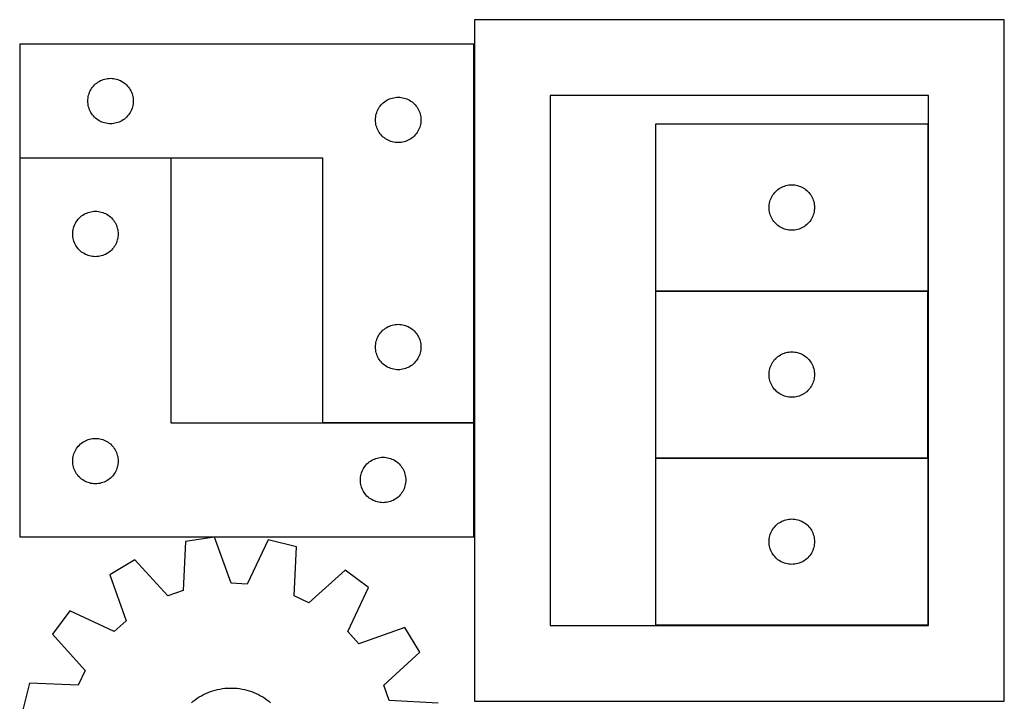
# Model space of a CAD drawing. Header units: millimetres. Extents: x 7 to 1238, y 7 to 2491.
# Tile 4 of 33: x 7 to 397, y 817 to 1087. Entities that reach past the tile are written whole.
import ezdxf

# ---------------------------------------------------------------- set-up
doc = ezdxf.new("R2010")
doc.units = ezdxf.units.MM
doc.layers.add('COMMON', color=5, linetype='CONTINUOUS', true_color=0x0000ff)
doc.layers.add('CUT', color=7, linetype='CONTINUOUS', true_color=0x000000)

msp = doc.modelspace()

# ---------------------------------------------------------------- linework, layer by layer
at = {"layer": 'COMMON'}
for p, q in [((396.700012, 1087.20003), (186.700012, 1087.20003)), ((186.600006, 1077.46426), (186.600006, 927.46426)), ((66.500006, 1032.36426), (6.500006, 1032.36426)), ((186.500006, 927.36426), (126.500006, 927.36426)), ((186.600006, 927.264254), (186.600006, 882.264254))]:
    msp.add_line(p, q, dxfattribs=at)
at = {"layer": 'CUT'}
for p, q in [((396.700012, 1087.100024), (186.700012, 1087.100024)), ((186.700012, 1087.100024), (186.700012, 817.100024)), ((396.700012, 817.100024), (396.700012, 1087.100024)), ((186.500006, 1077.46426), (6.500006, 1077.46426)), ((6.500006, 1077.46426), (6.500006, 1032.46426)), ((186.500006, 927.46426), (186.500006, 1077.46426)), ((36.136045, 1061.328221), (36.565894, 1061.730818)), ((36.565894, 1061.730818), (37.021153, 1062.10444)), ((37.021153, 1062.10444), (37.499874, 1062.447487)), ((37.499874, 1062.447487), (38.000006, 1062.758489)), ((38.000006, 1062.758489), (38.519408, 1063.036115)), ((38.519408, 1063.036115), (39.055855, 1063.279176)), ((39.055855, 1063.279176), (39.607051, 1063.486631)), ((39.607051, 1063.486631), (40.170635, 1063.657592)), ((40.170635, 1063.657592), (40.744193, 1063.791328)), ((40.744193, 1063.791328), (41.32527, 1063.887264)), ((41.32527, 1063.887264), (41.911378, 1063.94499)), ((41.911378, 1063.94499), (42.500006, 1063.96426)), ((42.500006, 1063.96426), (43.088634, 1063.94499)), ((43.088634, 1063.94499), (43.674742, 1063.887264)), ((43.674742, 1063.887264), (44.255819, 1063.791328)), ((44.255819, 1063.791328), (44.829377, 1063.657592)), ((44.829377, 1063.657592), (45.392961, 1063.486631)), ((45.392961, 1063.486631), (45.944157, 1063.279176)), ((45.944157, 1063.279176), (46.480604, 1063.036115)), ((46.480604, 1063.036115), (47.000006, 1062.758489)), ((47.000006, 1062.758489), (47.500138, 1062.447487)), ((47.500138, 1062.447487), (47.978859, 1062.10444)), ((47.978859, 1062.10444), (48.434118, 1061.730818)), ((48.434118, 1061.730818), (48.863967, 1061.328221)), ((33.806674, 1057.293631), (33.977635, 1057.857215)), ((33.977635, 1057.857215), (34.18509, 1058.408411)), ((34.18509, 1058.408411), (34.428151, 1058.944858)), ((34.428151, 1058.944858), (34.705777, 1059.46426)), ((34.705777, 1059.46426), (35.016779, 1059.964392)), ((35.016779, 1059.964392), (35.359826, 1060.443113)), ((35.359826, 1060.443113), (35.733448, 1060.898372)), ((35.733448, 1060.898372), (36.136045, 1061.328221)), ((48.863967, 1061.328221), (49.266564, 1060.898372)), ((49.266564, 1060.898372), (49.640186, 1060.443113)), ((49.640186, 1060.443113), (49.983233, 1059.964392)), ((49.983233, 1059.964392), (50.294235, 1059.46426)), ((50.294235, 1059.46426), (50.571861, 1058.944858)), ((50.571861, 1058.944858), (50.814922, 1058.408411)), ((50.814922, 1058.408411), (51.022377, 1057.857215)), ((51.022377, 1057.857215), (51.193338, 1057.293631)), ((33.500006, 1054.96426), (33.519276, 1055.552888)), ((33.519276, 1054.375632), (33.500006, 1054.96426)), ((33.519276, 1055.552888), (33.577002, 1056.138996)), ((33.577002, 1053.789524), (33.519276, 1054.375632)), ((33.577002, 1056.138996), (33.672938, 1056.720073)), ((33.672938, 1053.208447), (33.577002, 1053.789524)), ((33.672938, 1056.720073), (33.806674, 1057.293631)), ((51.193338, 1057.293631), (51.327074, 1056.720073)), ((51.327074, 1056.720073), (51.42301, 1056.138996)), ((51.42301, 1053.789524), (51.327074, 1053.208447)), ((51.42301, 1056.138996), (51.480736, 1055.552888)), ((51.480736, 1054.375632), (51.42301, 1053.789524)), ((51.480736, 1055.552888), (51.500006, 1054.96426)), ((51.500006, 1054.96426), (51.480736, 1054.375632)), ((149.733448, 1053.398372), (150.136045, 1053.828221)), ((150.136045, 1053.828221), (150.565894, 1054.230818)), ((150.565894, 1054.230818), (151.021153, 1054.60444)), ((151.021153, 1054.60444), (151.499874, 1054.947487)), ((151.499874, 1054.947487), (152.000006, 1055.258489)), ((152.000006, 1055.258489), (152.519408, 1055.536115)), ((152.519408, 1055.536115), (153.055855, 1055.779176)), ((153.055855, 1055.779176), (153.607051, 1055.986631)), ((153.607051, 1055.986631), (154.170635, 1056.157592)), ((154.170635, 1056.157592), (154.744193, 1056.291328)), ((154.744193, 1056.291328), (155.32527, 1056.387264)), ((155.32527, 1056.387264), (155.911378, 1056.44499)), ((155.911378, 1056.44499), (156.500006, 1056.46426)), ((156.500006, 1056.46426), (157.088634, 1056.44499)), ((157.088634, 1056.44499), (157.674742, 1056.387264)), ((157.674742, 1056.387264), (158.255819, 1056.291328)), ((158.255819, 1056.291328), (158.829377, 1056.157592)), ((158.829377, 1056.157592), (159.392961, 1055.986631)), ((159.392961, 1055.986631), (159.944157, 1055.779176)), ((159.944157, 1055.779176), (160.480604, 1055.536115)), ((160.480604, 1055.536115), (161.000006, 1055.258489)), ((161.000006, 1055.258489), (161.500138, 1054.947487)), ((161.500138, 1054.947487), (161.978859, 1054.60444)), ((161.978859, 1054.60444), (162.434118, 1054.230818)), ((162.434118, 1054.230818), (162.863967, 1053.828221)), ((162.863967, 1053.828221), (163.266564, 1053.398372)), ((366.700012, 1057.100024), (216.700012, 1057.100024)), ((216.700012, 1057.100024), (216.700012, 847.100024)), ((366.700012, 847.100024), (366.700012, 1057.100024)), ((33.806674, 1052.634889), (33.672938, 1053.208447)), ((33.977635, 1052.071305), (33.806674, 1052.634889)), ((34.18509, 1051.520109), (33.977635, 1052.071305)), ((34.428151, 1050.983662), (34.18509, 1051.520109)), ((34.705777, 1050.46426), (34.428151, 1050.983662)), ((35.016779, 1049.964128), (34.705777, 1050.46426)), ((35.359826, 1049.485407), (35.016779, 1049.964128)), ((49.983233, 1049.964128), (49.640186, 1049.485407)), ((50.294235, 1050.46426), (49.983233, 1049.964128)), ((50.571861, 1050.983662), (50.294235, 1050.46426)), ((50.814922, 1051.520109), (50.571861, 1050.983662)), ((51.022377, 1052.071305), (50.814922, 1051.520109)), ((51.193338, 1052.634889), (51.022377, 1052.071305)), ((51.327074, 1053.208447), (51.193338, 1052.634889)), ((147.672938, 1049.220073), (147.806674, 1049.793631)), ((147.806674, 1049.793631), (147.977635, 1050.357215)), ((147.977635, 1050.357215), (148.18509, 1050.908411)), ((148.18509, 1050.908411), (148.428151, 1051.444858)), ((148.428151, 1051.444858), (148.705777, 1051.96426)), ((148.705777, 1051.96426), (149.016779, 1052.464392)), ((149.016779, 1052.464392), (149.359826, 1052.943113)), ((149.359826, 1052.943113), (149.733448, 1053.398372)), ((163.266564, 1053.398372), (163.640186, 1052.943113)), ((163.640186, 1052.943113), (163.983233, 1052.464392)), ((163.983233, 1052.464392), (164.294235, 1051.96426)), ((164.294235, 1051.96426), (164.571861, 1051.444858)), ((164.571861, 1051.444858), (164.814922, 1050.908411)), ((164.814922, 1050.908411), (165.022377, 1050.357215)), ((165.022377, 1050.357215), (165.193338, 1049.793631)), ((165.193338, 1049.793631), (165.327074, 1049.220073)), ((35.733448, 1049.030148), (35.359826, 1049.485407)), ((36.136045, 1048.600299), (35.733448, 1049.030148)), ((36.565894, 1048.197702), (36.136045, 1048.600299)), ((37.021153, 1047.82408), (36.565894, 1048.197702)), ((37.499874, 1047.481033), (37.021153, 1047.82408)), ((38.000006, 1047.170031), (37.499874, 1047.481033)), ((38.519408, 1046.892405), (38.000006, 1047.170031)), ((39.055855, 1046.649344), (38.519408, 1046.892405)), ((39.607051, 1046.441889), (39.055855, 1046.649344)), ((40.170635, 1046.270928), (39.607051, 1046.441889)), ((40.744193, 1046.137192), (40.170635, 1046.270928)), ((41.32527, 1046.041256), (40.744193, 1046.137192)), ((41.911378, 1045.98353), (41.32527, 1046.041256)), ((42.500006, 1045.96426), (41.911378, 1045.98353)), ((43.088634, 1045.98353), (42.500006, 1045.96426)), ((43.674742, 1046.041256), (43.088634, 1045.98353)), ((44.255819, 1046.137192), (43.674742, 1046.041256)), ((44.829377, 1046.270928), (44.255819, 1046.137192)), ((45.392961, 1046.441889), (44.829377, 1046.270928)), ((45.944157, 1046.649344), (45.392961, 1046.441889)), ((46.480604, 1046.892405), (45.944157, 1046.649344)), ((47.000006, 1047.170031), (46.480604, 1046.892405)), ((47.500138, 1047.481033), (47.000006, 1047.170031)), ((47.978859, 1047.82408), (47.500138, 1047.481033)), ((48.434118, 1048.197702), (47.978859, 1047.82408)), ((48.863967, 1048.600299), (48.434118, 1048.197702)), ((49.266564, 1049.030148), (48.863967, 1048.600299)), ((49.640186, 1049.485407), (49.266564, 1049.030148)), ((147.500006, 1047.46426), (147.519276, 1048.052888)), ((147.519276, 1046.875632), (147.500006, 1047.46426)), ((147.519276, 1048.052888), (147.577002, 1048.638996)), ((147.577002, 1046.289524), (147.519276, 1046.875632)), ((147.577002, 1048.638996), (147.672938, 1049.220073)), ((147.672938, 1045.708447), (147.577002, 1046.289524)), ((165.327074, 1049.220073), (165.42301, 1048.638996)), ((165.42301, 1046.289524), (165.327074, 1045.708447)), ((165.42301, 1048.638996), (165.480736, 1048.052888)), ((165.480736, 1046.875632), (165.42301, 1046.289524)), ((165.480736, 1048.052888), (165.500006, 1047.46426)), ((165.500006, 1047.46426), (165.480736, 1046.875632)), ((366.478058, 1045.75754), (258.478058, 1045.75754)), ((258.478058, 1045.75754), (258.478058, 979.75754)), ((366.478058, 979.75754), (366.478058, 1045.75754)), ((147.806674, 1045.134889), (147.672938, 1045.708447)), ((147.977635, 1044.571305), (147.806674, 1045.134889)), ((148.18509, 1044.020109), (147.977635, 1044.571305)), ((148.428151, 1043.483662), (148.18509, 1044.020109)), ((148.705777, 1042.96426), (148.428151, 1043.483662)), ((149.016779, 1042.464128), (148.705777, 1042.96426)), ((149.359826, 1041.985407), (149.016779, 1042.464128)), ((149.733448, 1041.530148), (149.359826, 1041.985407)), ((163.640186, 1041.985407), (163.266564, 1041.530148)), ((163.983233, 1042.464128), (163.640186, 1041.985407)), ((164.294235, 1042.96426), (163.983233, 1042.464128)), ((164.571861, 1043.483662), (164.294235, 1042.96426)), ((164.814922, 1044.020109), (164.571861, 1043.483662)), ((165.022377, 1044.571305), (164.814922, 1044.020109)), ((165.193338, 1045.134889), (165.022377, 1044.571305)), ((165.327074, 1045.708447), (165.193338, 1045.134889)), ((150.136045, 1041.100299), (149.733448, 1041.530148)), ((150.565894, 1040.697702), (150.136045, 1041.100299)), ((151.021153, 1040.32408), (150.565894, 1040.697702)), ((151.499874, 1039.981033), (151.021153, 1040.32408)), ((152.000006, 1039.670031), (151.499874, 1039.981033)), ((152.519408, 1039.392405), (152.000006, 1039.670031)), ((153.055855, 1039.149344), (152.519408, 1039.392405)), ((153.607051, 1038.941889), (153.055855, 1039.149344)), ((154.170635, 1038.770928), (153.607051, 1038.941889)), ((154.744193, 1038.637192), (154.170635, 1038.770928)), ((155.32527, 1038.541256), (154.744193, 1038.637192)), ((155.911378, 1038.48353), (155.32527, 1038.541256)), ((156.500006, 1038.46426), (155.911378, 1038.48353)), ((157.088634, 1038.48353), (156.500006, 1038.46426)), ((157.674742, 1038.541256), (157.088634, 1038.48353)), ((158.255819, 1038.637192), (157.674742, 1038.541256)), ((158.829377, 1038.770928), (158.255819, 1038.637192)), ((159.392961, 1038.941889), (158.829377, 1038.770928)), ((159.944157, 1039.149344), (159.392961, 1038.941889)), ((160.480604, 1039.392405), (159.944157, 1039.149344)), ((161.000006, 1039.670031), (160.480604, 1039.392405)), ((161.500138, 1039.981033), (161.000006, 1039.670031)), ((161.978859, 1040.32408), (161.500138, 1039.981033)), ((162.434118, 1040.697702), (161.978859, 1040.32408)), ((162.863967, 1041.100299), (162.434118, 1040.697702)), ((163.266564, 1041.530148), (162.863967, 1041.100299)), ((6.500006, 1032.46426), (126.500006, 1032.46426)), ((66.500006, 1032.264254), (6.500006, 1032.264254)), ((6.500006, 1032.264254), (6.500006, 882.264254)), ((66.500006, 927.264254), (66.500006, 1032.264254)), ((126.500006, 1032.46426), (126.500006, 927.46426)), ((305.337878, 1018.236393), (305.7115, 1018.691652)), ((305.7115, 1018.691652), (306.114097, 1019.121501)), ((306.114097, 1019.121501), (306.543946, 1019.524098)), ((306.543946, 1019.524098), (306.999205, 1019.89772)), ((306.999205, 1019.89772), (307.477926, 1020.240766)), ((307.477926, 1020.240766), (307.978058, 1020.551768)), ((307.978058, 1020.551768), (308.49746, 1020.829395)), ((308.49746, 1020.829395), (309.033907, 1021.072456)), ((309.033907, 1021.072456), (309.585103, 1021.279911)), ((309.585103, 1021.279911), (310.148687, 1021.450872)), ((310.148687, 1021.450872), (310.722245, 1021.584607)), ((310.722245, 1021.584607), (311.303322, 1021.680544)), ((311.303322, 1021.680544), (311.88943, 1021.73827)), ((311.88943, 1021.73827), (312.478058, 1021.75754)), ((312.478058, 1021.75754), (313.066686, 1021.73827)), ((313.066686, 1021.73827), (313.652794, 1021.680544)), ((313.652794, 1021.680544), (314.233871, 1021.584607)), ((314.233871, 1021.584607), (314.807429, 1021.450872)), ((314.807429, 1021.450872), (315.371013, 1021.279911)), ((315.371013, 1021.279911), (315.922209, 1021.072456)), ((315.922209, 1021.072456), (316.458656, 1020.829395)), ((316.458656, 1020.829395), (316.978058, 1020.551768)), ((316.978058, 1020.551768), (317.47819, 1020.240766)), ((317.47819, 1020.240766), (317.956911, 1019.89772)), ((317.956911, 1019.89772), (318.41217, 1019.524098)), ((318.41217, 1019.524098), (318.842019, 1019.121501)), ((318.842019, 1019.121501), (319.244616, 1018.691652)), ((319.244616, 1018.691652), (319.618238, 1018.236393)), ((303.650991, 1014.513353), (303.784726, 1015.086911)), ((303.784726, 1015.086911), (303.955687, 1015.650495)), ((303.955687, 1015.650495), (304.163142, 1016.201691)), ((304.163142, 1016.201691), (304.406203, 1016.738138)), ((304.406203, 1016.738138), (304.683829, 1017.25754)), ((304.683829, 1017.25754), (304.994832, 1017.757672)), ((304.994832, 1017.757672), (305.337878, 1018.236393)), ((319.618238, 1018.236393), (319.961285, 1017.757672)), ((319.961285, 1017.757672), (320.272287, 1017.25754)), ((320.272287, 1017.25754), (320.549913, 1016.738138)), ((320.549913, 1016.738138), (320.792974, 1016.201691)), ((320.792974, 1016.201691), (321.000429, 1015.650495)), ((321.000429, 1015.650495), (321.17139, 1015.086911)), ((321.17139, 1015.086911), (321.305126, 1014.513353)), ((33.055855, 1010.57917), (33.607051, 1010.786625)), ((33.607051, 1010.786625), (34.170635, 1010.957586)), ((34.170635, 1010.957586), (34.744193, 1011.091322)), ((34.744193, 1011.091322), (35.32527, 1011.187258)), ((35.32527, 1011.187258), (35.911378, 1011.244984)), ((35.911378, 1011.244984), (36.500006, 1011.264254)), ((36.500006, 1011.264254), (37.088634, 1011.244984)), ((37.088634, 1011.244984), (37.674742, 1011.187258)), ((37.674742, 1011.187258), (38.255819, 1011.091322)), ((38.255819, 1011.091322), (38.829377, 1010.957586)), ((38.829377, 1010.957586), (39.392961, 1010.786625)), ((39.392961, 1010.786625), (39.944157, 1010.57917)), ((303.478058, 1012.75754), (303.497328, 1013.346168)), ((303.497328, 1012.168912), (303.478058, 1012.75754)), ((303.497328, 1013.346168), (303.555054, 1013.932276)), ((303.555054, 1011.582804), (303.497328, 1012.168912)), ((303.555054, 1013.932276), (303.650991, 1014.513353)), ((303.650991, 1011.001727), (303.555054, 1011.582804)), ((303.784726, 1010.428168), (303.650991, 1011.001727)), ((321.305126, 1011.001727), (321.17139, 1010.428168)), ((321.305126, 1014.513353), (321.401062, 1013.932276)), ((321.401062, 1011.582804), (321.305126, 1011.001727)), ((321.401062, 1013.932276), (321.458788, 1013.346168)), ((321.458788, 1012.168912), (321.401062, 1011.582804)), ((321.458788, 1013.346168), (321.478058, 1012.75754)), ((321.478058, 1012.75754), (321.458788, 1012.168912)), ((28.428151, 1006.244852), (28.705777, 1006.764254)), ((28.705777, 1006.764254), (29.016779, 1007.264386)), ((29.016779, 1007.264386), (29.359826, 1007.743107)), ((29.359826, 1007.743107), (29.733448, 1008.198366)), ((29.733448, 1008.198366), (30.136045, 1008.628215)), ((30.136045, 1008.628215), (30.565894, 1009.030812)), ((30.565894, 1009.030812), (31.021153, 1009.404434)), ((31.021153, 1009.404434), (31.499874, 1009.747481)), ((31.499874, 1009.747481), (32.000006, 1010.058483)), ((32.000006, 1010.058483), (32.519408, 1010.336109)), ((32.519408, 1010.336109), (33.055855, 1010.57917)), ((39.944157, 1010.57917), (40.480604, 1010.336109)), ((40.480604, 1010.336109), (41.000006, 1010.058483)), ((41.000006, 1010.058483), (41.500138, 1009.747481)), ((41.500138, 1009.747481), (41.978859, 1009.404434)), ((41.978859, 1009.404434), (42.434118, 1009.030812)), ((42.434118, 1009.030812), (42.863967, 1008.628215)), ((42.863967, 1008.628215), (43.266564, 1008.198366)), ((43.266564, 1008.198366), (43.640186, 1007.743107)), ((43.640186, 1007.743107), (43.983233, 1007.264386)), ((43.983233, 1007.264386), (44.294235, 1006.764254)), ((44.294235, 1006.764254), (44.571861, 1006.244852)), ((303.955687, 1009.864585), (303.784726, 1010.428168)), ((304.163142, 1009.313389), (303.955687, 1009.864585)), ((304.406203, 1008.776942), (304.163142, 1009.313389)), ((304.683829, 1008.25754), (304.406203, 1008.776942)), ((304.994832, 1007.757408), (304.683829, 1008.25754)), ((305.337878, 1007.278687), (304.994832, 1007.757408)), ((305.7115, 1006.823427), (305.337878, 1007.278687)), ((306.114097, 1006.393579), (305.7115, 1006.823427)), ((319.244616, 1006.823427), (318.842019, 1006.393579)), ((319.618238, 1007.278687), (319.244616, 1006.823427)), ((319.961285, 1007.757408), (319.618238, 1007.278687)), ((320.272287, 1008.25754), (319.961285, 1007.757408)), ((320.549913, 1008.776942), (320.272287, 1008.25754)), ((320.792974, 1009.313389), (320.549913, 1008.776942)), ((321.000429, 1009.864585), (320.792974, 1009.313389)), ((321.17139, 1010.428168), (321.000429, 1009.864585)), ((27.500006, 1002.264254), (27.519276, 1002.852882)), ((27.519276, 1002.852882), (27.577002, 1003.43899)), ((27.577002, 1003.43899), (27.672938, 1004.020067)), ((27.672938, 1004.020067), (27.806674, 1004.593625)), ((27.806674, 1004.593625), (27.977635, 1005.157209)), ((27.977635, 1005.157209), (28.18509, 1005.708405)), ((28.18509, 1005.708405), (28.428151, 1006.244852)), ((44.571861, 1006.244852), (44.814922, 1005.708405)), ((44.814922, 1005.708405), (45.022377, 1005.157209)), ((45.022377, 1005.157209), (45.193338, 1004.593625)), ((45.193338, 1004.593625), (45.327074, 1004.020067)), ((45.327074, 1004.020067), (45.42301, 1003.43899)), ((45.42301, 1003.43899), (45.480736, 1002.852882)), ((45.480736, 1002.852882), (45.500006, 1002.264254)), ((306.543946, 1005.990982), (306.114097, 1006.393579)), ((306.999205, 1005.61736), (306.543946, 1005.990982)), ((307.477926, 1005.274313), (306.999205, 1005.61736)), ((307.978058, 1004.963311), (307.477926, 1005.274313)), ((308.49746, 1004.685685), (307.978058, 1004.963311)), ((309.033907, 1004.442624), (308.49746, 1004.685685)), ((309.585103, 1004.235169), (309.033907, 1004.442624)), ((310.148687, 1004.064207), (309.585103, 1004.235169)), ((310.722245, 1003.930472), (310.148687, 1004.064207)), ((311.303322, 1003.834536), (310.722245, 1003.930472)), ((311.88943, 1003.77681), (311.303322, 1003.834536)), ((312.478058, 1003.75754), (311.88943, 1003.77681)), ((313.066686, 1003.77681), (312.478058, 1003.75754)), ((313.652794, 1003.834536), (313.066686, 1003.77681)), ((314.233871, 1003.930472), (313.652794, 1003.834536)), ((314.807429, 1004.064207), (314.233871, 1003.930472)), ((315.371013, 1004.235169), (314.807429, 1004.064207)), ((315.922209, 1004.442624), (315.371013, 1004.235169)), ((316.458656, 1004.685685), (315.922209, 1004.442624)), ((316.978058, 1004.963311), (316.458656, 1004.685685)), ((317.47819, 1005.274313), (316.978058, 1004.963311)), ((317.956911, 1005.61736), (317.47819, 1005.274313)), ((318.41217, 1005.990982), (317.956911, 1005.61736)), ((318.842019, 1006.393579), (318.41217, 1005.990982)), ((27.519276, 1001.675626), (27.500006, 1002.264254)), ((27.577002, 1001.089518), (27.519276, 1001.675626)), ((27.672938, 1000.508441), (27.577002, 1001.089518)), ((27.806674, 999.934883), (27.672938, 1000.508441)), ((27.977635, 999.371299), (27.806674, 999.934883)), ((28.18509, 998.820103), (27.977635, 999.371299)), ((45.022377, 999.371299), (44.814922, 998.820103)), ((45.193338, 999.934883), (45.022377, 999.371299)), ((45.327074, 1000.508441), (45.193338, 999.934883)), ((45.42301, 1001.089518), (45.327074, 1000.508441)), ((45.480736, 1001.675626), (45.42301, 1001.089518)), ((45.500006, 1002.264254), (45.480736, 1001.675626)), ((28.428151, 998.283656), (28.18509, 998.820103)), ((28.705777, 997.764254), (28.428151, 998.283656)), ((29.016779, 997.264122), (28.705777, 997.764254)), ((29.359826, 996.785401), (29.016779, 997.264122)), ((29.733448, 996.330142), (29.359826, 996.785401)), ((30.136045, 995.900293), (29.733448, 996.330142)), ((30.565894, 995.497696), (30.136045, 995.900293)), ((31.021153, 995.124074), (30.565894, 995.497696)), ((31.499874, 994.781027), (31.021153, 995.124074)), ((41.978859, 995.124074), (41.500138, 994.781027)), ((42.434118, 995.497696), (41.978859, 995.124074)), ((42.863967, 995.900293), (42.434118, 995.497696)), ((43.266564, 996.330142), (42.863967, 995.900293)), ((43.640186, 996.785401), (43.266564, 996.330142)), ((43.983233, 997.264122), (43.640186, 996.785401)), ((44.294235, 997.764254), (43.983233, 997.264122)), ((44.571861, 998.283656), (44.294235, 997.764254)), ((44.814922, 998.820103), (44.571861, 998.283656)), ((32.000006, 994.470025), (31.499874, 994.781027)), ((32.519408, 994.192399), (32.000006, 994.470025)), ((33.055855, 993.949338), (32.519408, 994.192399)), ((33.607051, 993.741883), (33.055855, 993.949338)), ((34.170635, 993.570922), (33.607051, 993.741883)), ((34.744193, 993.437186), (34.170635, 993.570922)), ((35.32527, 993.34125), (34.744193, 993.437186)), ((35.911378, 993.283524), (35.32527, 993.34125)), ((36.500006, 993.264254), (35.911378, 993.283524)), ((37.088634, 993.283524), (36.500006, 993.264254)), ((37.674742, 993.34125), (37.088634, 993.283524)), ((38.255819, 993.437186), (37.674742, 993.34125)), ((38.829377, 993.570922), (38.255819, 993.437186)), ((39.392961, 993.741883), (38.829377, 993.570922)), ((39.944157, 993.949338), (39.392961, 993.741883)), ((40.480604, 994.192399), (39.944157, 993.949338)), ((41.000006, 994.470025), (40.480604, 994.192399)), ((41.500138, 994.781027), (41.000006, 994.470025)), ((366.45825, 979.533681), (258.45825, 979.533681)), ((258.45825, 979.533681), (258.45825, 913.533681)), ((258.478058, 979.75754), (366.478058, 979.75754)), ((366.45825, 913.533681), (366.45825, 979.533681)), ((149.733448, 963.398372), (150.136045, 963.828221)), ((150.136045, 963.828221), (150.565894, 964.230818)), ((150.565894, 964.230818), (151.021153, 964.60444)), ((151.021153, 964.60444), (151.499874, 964.947487)), ((151.499874, 964.947487), (152.000006, 965.258489)), ((152.000006, 965.258489), (152.519408, 965.536115)), ((152.519408, 965.536115), (153.055855, 965.779176)), ((153.055855, 965.779176), (153.607051, 965.986631)), ((153.607051, 965.986631), (154.170635, 966.157592)), ((154.170635, 966.157592), (154.744193, 966.291328)), ((154.744193, 966.291328), (155.32527, 966.387264)), ((155.32527, 966.387264), (155.911378, 966.44499)), ((155.911378, 966.44499), (156.500006, 966.46426)), ((156.500006, 966.46426), (157.088634, 966.44499)), ((157.088634, 966.44499), (157.674742, 966.387264)), ((157.674742, 966.387264), (158.255819, 966.291328)), ((158.255819, 966.291328), (158.829377, 966.157592)), ((158.829377, 966.157592), (159.392961, 965.986631)), ((159.392961, 965.986631), (159.944157, 965.779176)), ((159.944157, 965.779176), (160.480604, 965.536115)), ((160.480604, 965.536115), (161.000006, 965.258489)), ((161.000006, 965.258489), (161.500138, 964.947487)), ((161.500138, 964.947487), (161.978859, 964.60444)), ((161.978859, 964.60444), (162.434118, 964.230818)), ((162.434118, 964.230818), (162.863967, 963.828221)), ((162.863967, 963.828221), (163.266564, 963.398372)), ((147.806674, 959.793631), (147.977635, 960.357215)), ((147.977635, 960.357215), (148.18509, 960.908411)), ((148.18509, 960.908411), (148.428151, 961.444858)), ((148.428151, 961.444858), (148.705777, 961.96426)), ((148.705777, 961.96426), (149.016779, 962.464392)), ((149.016779, 962.464392), (149.359826, 962.943113)), ((149.359826, 962.943113), (149.733448, 963.398372)), ((163.266564, 963.398372), (163.640186, 962.943113)), ((163.640186, 962.943113), (163.983233, 962.464392)), ((163.983233, 962.464392), (164.294235, 961.96426)), ((164.294235, 961.96426), (164.571861, 961.444858)), ((164.571861, 961.444858), (164.814922, 960.908411)), ((164.814922, 960.908411), (165.022377, 960.357215)), ((165.022377, 960.357215), (165.193338, 959.793631)), ((147.500006, 957.46426), (147.519276, 958.052888)), ((147.519276, 956.875632), (147.500006, 957.46426)), ((147.519276, 958.052888), (147.577002, 958.638996)), ((147.577002, 956.289524), (147.519276, 956.875632)), ((147.577002, 958.638996), (147.672938, 959.220073)), ((147.672938, 955.708447), (147.577002, 956.289524)), ((147.672938, 959.220073), (147.806674, 959.793631)), ((165.193338, 959.793631), (165.327074, 959.220073)), ((165.327074, 959.220073), (165.42301, 958.638996)), ((165.42301, 956.289524), (165.327074, 955.708447)), ((165.42301, 958.638996), (165.480736, 958.052888)), ((165.480736, 956.875632), (165.42301, 956.289524)), ((165.480736, 958.052888), (165.500006, 957.46426)), ((165.500006, 957.46426), (165.480736, 956.875632)), ((147.806674, 955.134889), (147.672938, 955.708447)), ((147.977635, 954.571305), (147.806674, 955.134889)), ((148.18509, 954.020109), (147.977635, 954.571305)), ((148.428151, 953.483662), (148.18509, 954.020109)), ((148.705777, 952.96426), (148.428151, 953.483662)), ((149.016779, 952.464128), (148.705777, 952.96426)), ((149.359826, 951.985407), (149.016779, 952.464128)), ((163.983233, 952.464128), (163.640186, 951.985407)), ((164.294235, 952.96426), (163.983233, 952.464128)), ((164.571861, 953.483662), (164.294235, 952.96426)), ((164.814922, 954.020109), (164.571861, 953.483662)), ((165.022377, 954.571305), (164.814922, 954.020109)), ((165.193338, 955.134889), (165.022377, 954.571305)), ((165.327074, 955.708447), (165.193338, 955.134889)), ((305.31807, 952.012534), (305.691692, 952.467793)), ((305.691692, 952.467793), (306.094289, 952.897642)), ((306.094289, 952.897642), (306.524138, 953.300239)), ((306.524138, 953.300239), (306.979397, 953.673861)), ((306.979397, 953.673861), (307.458118, 954.016908)), ((307.458118, 954.016908), (307.95825, 954.32791)), ((307.95825, 954.32791), (308.477652, 954.605536)), ((308.477652, 954.605536), (309.014099, 954.848597)), ((309.014099, 954.848597), (309.565295, 955.056052)), ((309.565295, 955.056052), (310.128879, 955.227014)), ((310.128879, 955.227014), (310.702437, 955.360749)), ((310.702437, 955.360749), (311.283515, 955.456685)), ((311.283515, 955.456685), (311.869622, 955.514411)), ((311.869622, 955.514411), (312.45825, 955.533681)), ((312.45825, 955.533681), (313.046878, 955.514411)), ((313.046878, 955.514411), (313.632986, 955.456685)), ((313.632986, 955.456685), (314.214063, 955.360749)), ((314.214063, 955.360749), (314.787622, 955.227014)), ((314.787622, 955.227014), (315.351205, 955.056052)), ((315.351205, 955.056052), (315.902401, 954.848597)), ((315.902401, 954.848597), (316.438849, 954.605536)), ((316.438849, 954.605536), (316.95825, 954.32791)), ((316.95825, 954.32791), (317.458382, 954.016908)), ((317.458382, 954.016908), (317.937103, 953.673861)), ((317.937103, 953.673861), (318.392363, 953.300239)), ((318.392363, 953.300239), (318.822211, 952.897642)), ((318.822211, 952.897642), (319.224809, 952.467793)), ((319.224809, 952.467793), (319.59843, 952.012534)), ((149.733448, 951.530148), (149.359826, 951.985407)), ((150.136045, 951.100299), (149.733448, 951.530148)), ((150.565894, 950.697702), (150.136045, 951.100299)), ((151.021153, 950.32408), (150.565894, 950.697702)), ((151.499874, 949.981033), (151.021153, 950.32408)), ((152.000006, 949.670031), (151.499874, 949.981033)), ((152.519408, 949.392405), (152.000006, 949.670031)), ((153.055855, 949.149344), (152.519408, 949.392405)), ((153.607051, 948.941889), (153.055855, 949.149344)), ((154.170635, 948.770928), (153.607051, 948.941889)), ((154.744193, 948.637192), (154.170635, 948.770928)), ((155.32527, 948.541256), (154.744193, 948.637192)), ((155.911378, 948.48353), (155.32527, 948.541256)), ((156.500006, 948.46426), (155.911378, 948.48353)), ((157.088634, 948.48353), (156.500006, 948.46426)), ((157.674742, 948.541256), (157.088634, 948.48353)), ((158.255819, 948.637192), (157.674742, 948.541256)), ((158.829377, 948.770928), (158.255819, 948.637192)), ((159.392961, 948.941889), (158.829377, 948.770928)), ((159.944157, 949.149344), (159.392961, 948.941889)), ((160.480604, 949.392405), (159.944157, 949.149344)), ((161.000006, 949.670031), (160.480604, 949.392405)), ((161.500138, 949.981033), (161.000006, 949.670031)), ((161.978859, 950.32408), (161.500138, 949.981033)), ((162.434118, 950.697702), (161.978859, 950.32408)), ((162.863967, 951.100299), (162.434118, 950.697702)), ((163.266564, 951.530148), (162.863967, 951.100299)), ((163.640186, 951.985407), (163.266564, 951.530148)), ((303.535247, 947.708417), (303.631183, 948.289494)), ((303.631183, 948.289494), (303.764918, 948.863053)), ((303.764918, 948.863053), (303.935879, 949.426636)), ((303.935879, 949.426636), (304.143335, 949.977832)), ((304.143335, 949.977832), (304.386396, 950.514279)), ((304.386396, 950.514279), (304.664022, 951.033681)), ((304.664022, 951.033681), (304.975024, 951.533813)), ((304.975024, 951.533813), (305.31807, 952.012534)), ((319.59843, 952.012534), (319.941477, 951.533813)), ((319.941477, 951.533813), (320.252479, 951.033681)), ((320.252479, 951.033681), (320.530105, 950.514279)), ((320.530105, 950.514279), (320.773166, 949.977832)), ((320.773166, 949.977832), (320.980621, 949.426636)), ((320.980621, 949.426636), (321.151583, 948.863053)), ((321.151583, 948.863053), (321.285318, 948.289494)), ((321.285318, 948.289494), (321.381254, 947.708417)), ((303.45825, 946.533681), (303.47752, 947.122309)), ((303.47752, 945.945053), (303.45825, 946.533681)), ((303.47752, 947.122309), (303.535247, 947.708417)), ((303.535247, 945.358945), (303.47752, 945.945053)), ((303.631183, 944.777868), (303.535247, 945.358945)), ((303.764918, 944.20431), (303.631183, 944.777868)), ((321.285318, 944.777868), (321.151583, 944.20431)), ((321.381254, 945.358945), (321.285318, 944.777868)), ((321.381254, 947.708417), (321.438981, 947.122309)), ((321.438981, 945.945053), (321.381254, 945.358945)), ((321.438981, 947.122309), (321.45825, 946.533681)), ((321.45825, 946.533681), (321.438981, 945.945053)), ((303.935879, 943.640726), (303.764918, 944.20431)), ((304.143335, 943.08953), (303.935879, 943.640726)), ((304.386396, 942.553083), (304.143335, 943.08953)), ((304.664022, 942.033681), (304.386396, 942.553083)), ((304.975024, 941.533549), (304.664022, 942.033681)), ((305.31807, 941.054828), (304.975024, 941.533549)), ((305.691692, 940.599569), (305.31807, 941.054828)), ((306.094289, 940.16972), (305.691692, 940.599569)), ((319.224809, 940.599569), (318.822211, 940.16972)), ((319.59843, 941.054828), (319.224809, 940.599569)), ((319.941477, 941.533549), (319.59843, 941.054828)), ((320.252479, 942.033681), (319.941477, 941.533549)), ((320.530105, 942.553083), (320.252479, 942.033681)), ((320.773166, 943.08953), (320.530105, 942.553083)), ((320.980621, 943.640726), (320.773166, 943.08953)), ((321.151583, 944.20431), (320.980621, 943.640726)), ((306.524138, 939.767123), (306.094289, 940.16972)), ((306.979397, 939.393501), (306.524138, 939.767123)), ((307.458118, 939.050455), (306.979397, 939.393501)), ((307.95825, 938.739453), (307.458118, 939.050455)), ((308.477652, 938.461826), (307.95825, 938.739453)), ((309.014099, 938.218765), (308.477652, 938.461826)), ((309.565295, 938.01131), (309.014099, 938.218765)), ((310.128879, 937.840349), (309.565295, 938.01131)), ((310.702437, 937.706614), (310.128879, 937.840349)), ((311.283515, 937.610677), (310.702437, 937.706614)), ((311.869622, 937.552951), (311.283515, 937.610677)), ((312.45825, 937.533681), (311.869622, 937.552951)), ((313.046878, 937.552951), (312.45825, 937.533681)), ((313.632986, 937.610677), (313.046878, 937.552951)), ((314.214063, 937.706614), (313.632986, 937.610677)), ((314.787622, 937.840349), (314.214063, 937.706614)), ((315.351205, 938.01131), (314.787622, 937.840349)), ((315.902401, 938.218765), (315.351205, 938.01131)), ((316.438849, 938.461826), (315.902401, 938.218765)), ((316.95825, 938.739453), (316.438849, 938.461826)), ((317.458382, 939.050455), (316.95825, 938.739453)), ((317.937103, 939.393501), (317.458382, 939.050455)), ((318.392363, 939.767123), (317.937103, 939.393501)), ((318.822211, 940.16972), (318.392363, 939.767123)), ((186.500006, 927.264254), (66.500006, 927.264254)), ((126.500006, 927.46426), (186.500006, 927.46426)), ((186.500006, 882.264254), (186.500006, 927.264254)), ((33.607051, 920.786625), (34.170635, 920.957586)), ((34.170635, 920.957586), (34.744193, 921.091322)), ((34.744193, 921.091322), (35.32527, 921.187258)), ((35.32527, 921.187258), (35.911378, 921.244984)), ((35.911378, 921.244984), (36.500006, 921.264254)), ((36.500006, 921.264254), (37.088634, 921.244984)), ((37.088634, 921.244984), (37.674742, 921.187258)), ((37.674742, 921.187258), (38.255819, 921.091322)), ((38.255819, 921.091322), (38.829377, 920.957586)), ((38.829377, 920.957586), (39.392961, 920.786625)), ((28.705777, 916.764254), (29.016779, 917.264386)), ((29.016779, 917.264386), (29.359826, 917.743107)), ((29.359826, 917.743107), (29.733448, 918.198366)), ((29.733448, 918.198366), (30.136045, 918.628215)), ((30.136045, 918.628215), (30.565894, 919.030812)), ((30.565894, 919.030812), (31.021153, 919.404434)), ((31.021153, 919.404434), (31.499874, 919.747481)), ((31.499874, 919.747481), (32.000006, 920.058483)), ((32.000006, 920.058483), (32.519408, 920.336109)), ((32.519408, 920.336109), (33.055855, 920.57917)), ((33.055855, 920.57917), (33.607051, 920.786625)), ((39.392961, 920.786625), (39.944157, 920.57917)), ((39.944157, 920.57917), (40.480604, 920.336109)), ((40.480604, 920.336109), (41.000006, 920.058483)), ((41.000006, 920.058483), (41.500138, 919.747481)), ((41.500138, 919.747481), (41.978859, 919.404434)), ((41.978859, 919.404434), (42.434118, 919.030812)), ((42.434118, 919.030812), (42.863967, 918.628215)), ((42.863967, 918.628215), (43.266564, 918.198366)), ((43.266564, 918.198366), (43.640186, 917.743107)), ((43.640186, 917.743107), (43.983233, 917.264386)), ((43.983233, 917.264386), (44.294235, 916.764254)), ((27.519276, 912.852882), (27.577002, 913.43899)), ((27.577002, 913.43899), (27.672938, 914.020067)), ((27.672938, 914.020067), (27.806674, 914.593625)), ((27.806674, 914.593625), (27.977635, 915.157209)), ((27.977635, 915.157209), (28.18509, 915.708405)), ((28.18509, 915.708405), (28.428151, 916.244852)), ((28.428151, 916.244852), (28.705777, 916.764254)), ((44.294235, 916.764254), (44.571861, 916.244852)), ((44.571861, 916.244852), (44.814922, 915.708405)), ((44.814922, 915.708405), (45.022377, 915.157209)), ((45.022377, 915.157209), (45.193338, 914.593625)), ((45.193338, 914.593625), (45.327074, 914.020067)), ((45.327074, 914.020067), (45.42301, 913.43899)), ((45.42301, 913.43899), (45.480736, 912.852882)), ((146.519408, 912.836109), (147.055855, 913.07917)), ((147.055855, 913.07917), (147.607051, 913.286625)), ((147.607051, 913.286625), (148.170635, 913.457586)), ((148.170635, 913.457586), (148.744193, 913.591322)), ((148.744193, 913.591322), (149.32527, 913.687258)), ((149.32527, 913.687258), (149.911378, 913.744984)), ((149.911378, 913.744984), (150.500006, 913.764254)), ((150.500006, 913.764254), (151.088634, 913.744984)), ((151.088634, 913.744984), (151.674742, 913.687258)), ((151.674742, 913.687258), (152.255819, 913.591322)), ((152.255819, 913.591322), (152.829377, 913.457586)), ((152.829377, 913.457586), (153.392961, 913.286625)), ((153.392961, 913.286625), (153.944157, 913.07917)), ((153.944157, 913.07917), (154.480604, 912.836109)), ((258.45825, 913.533681), (366.45825, 913.533681)), ((366.488112, 913.315416), (258.488112, 913.315416)), ((258.488112, 913.315416), (258.488112, 847.315416)), ((366.488112, 847.315416), (366.488112, 913.315416)), ((27.500006, 912.264254), (27.519276, 912.852882)), ((27.519276, 911.675626), (27.500006, 912.264254)), ((27.577002, 911.089518), (27.519276, 911.675626)), ((27.672938, 910.508441), (27.577002, 911.089518)), ((27.806674, 909.934883), (27.672938, 910.508441)), ((27.977635, 909.371299), (27.806674, 909.934883)), ((28.18509, 908.820103), (27.977635, 909.371299)), ((45.022377, 909.371299), (44.814922, 908.820103)), ((45.193338, 909.934883), (45.022377, 909.371299)), ((45.327074, 910.508441), (45.193338, 909.934883)), ((45.42301, 911.089518), (45.327074, 910.508441)), ((45.480736, 911.675626), (45.42301, 911.089518)), ((45.480736, 912.852882), (45.500006, 912.264254)), ((45.500006, 912.264254), (45.480736, 911.675626)), ((142.428151, 908.744852), (142.705777, 909.264254)), ((142.705777, 909.264254), (143.016779, 909.764386)), ((143.016779, 909.764386), (143.359826, 910.243107)), ((143.359826, 910.243107), (143.733448, 910.698366)), ((143.733448, 910.698366), (144.136045, 911.128215)), ((144.136045, 911.128215), (144.565894, 911.530812)), ((144.565894, 911.530812), (145.021153, 911.904434)), ((145.021153, 911.904434), (145.499874, 912.247481)), ((145.499874, 912.247481), (146.000006, 912.558483)), ((146.000006, 912.558483), (146.519408, 912.836109)), ((154.480604, 912.836109), (155.000006, 912.558483)), ((155.000006, 912.558483), (155.500138, 912.247481)), ((155.500138, 912.247481), (155.978859, 911.904434)), ((155.978859, 911.904434), (156.434118, 911.530812)), ((156.434118, 911.530812), (156.863967, 911.128215)), ((156.863967, 911.128215), (157.266564, 910.698366)), ((157.266564, 910.698366), (157.640186, 910.243107)), ((157.640186, 910.243107), (157.983233, 909.764386)), ((157.983233, 909.764386), (158.294235, 909.264254)), ((158.294235, 909.264254), (158.571861, 908.744852)), ((28.428151, 908.283656), (28.18509, 908.820103)), ((28.705777, 907.764254), (28.428151, 908.283656)), ((29.016779, 907.264122), (28.705777, 907.764254)), ((29.359826, 906.785401), (29.016779, 907.264122)), ((29.733448, 906.330142), (29.359826, 906.785401)), ((30.136045, 905.900293), (29.733448, 906.330142)), ((30.565894, 905.497696), (30.136045, 905.900293)), ((31.021153, 905.124074), (30.565894, 905.497696)), ((42.434118, 905.497696), (41.978859, 905.124074)), ((42.863967, 905.900293), (42.434118, 905.497696)), ((43.266564, 906.330142), (42.863967, 905.900293)), ((43.640186, 906.785401), (43.266564, 906.330142)), ((43.983233, 907.264122), (43.640186, 906.785401)), ((44.294235, 907.764254), (43.983233, 907.264122)), ((44.571861, 908.283656), (44.294235, 907.764254)), ((44.814922, 908.820103), (44.571861, 908.283656)), ((141.500006, 904.764254), (141.519276, 905.352882)), ((141.519276, 905.352882), (141.577002, 905.93899)), ((141.577002, 905.93899), (141.672938, 906.520067)), ((141.672938, 906.520067), (141.806674, 907.093625)), ((141.806674, 907.093625), (141.977635, 907.657209)), ((141.977635, 907.657209), (142.18509, 908.208405)), ((142.18509, 908.208405), (142.428151, 908.744852)), ((158.571861, 908.744852), (158.814922, 908.208405)), ((158.814922, 908.208405), (159.022377, 907.657209)), ((159.022377, 907.657209), (159.193338, 907.093625)), ((159.193338, 907.093625), (159.327074, 906.520067)), ((159.327074, 906.520067), (159.42301, 905.93899)), ((159.42301, 905.93899), (159.480736, 905.352882)), ((159.480736, 905.352882), (159.500006, 904.764254)), ((31.499874, 904.781027), (31.021153, 905.124074)), ((32.000006, 904.470025), (31.499874, 904.781027)), ((32.519408, 904.192399), (32.000006, 904.470025)), ((33.055855, 903.949338), (32.519408, 904.192399)), ((33.607051, 903.741883), (33.055855, 903.949338)), ((34.170635, 903.570922), (33.607051, 903.741883)), ((34.744193, 903.437186), (34.170635, 903.570922)), ((35.32527, 903.34125), (34.744193, 903.437186)), ((35.911378, 903.283524), (35.32527, 903.34125)), ((36.500006, 903.264254), (35.911378, 903.283524)), ((37.088634, 903.283524), (36.500006, 903.264254)), ((37.674742, 903.34125), (37.088634, 903.283524)), ((38.255819, 903.437186), (37.674742, 903.34125)), ((38.829377, 903.570922), (38.255819, 903.437186)), ((39.392961, 903.741883), (38.829377, 903.570922)), ((39.944157, 903.949338), (39.392961, 903.741883)), ((40.480604, 904.192399), (39.944157, 903.949338)), ((41.000006, 904.470025), (40.480604, 904.192399)), ((41.500138, 904.781027), (41.000006, 904.470025)), ((41.978859, 905.124074), (41.500138, 904.781027)), ((141.519276, 904.175626), (141.500006, 904.764254)), ((141.577002, 903.589518), (141.519276, 904.175626)), ((141.672938, 903.008441), (141.577002, 903.589518)), ((141.806674, 902.434883), (141.672938, 903.008441)), ((141.977635, 901.871299), (141.806674, 902.434883)), ((142.18509, 901.320103), (141.977635, 901.871299)), ((159.022377, 901.871299), (158.814922, 901.320103)), ((159.193338, 902.434883), (159.022377, 901.871299)), ((159.327074, 903.008441), (159.193338, 902.434883)), ((159.42301, 903.589518), (159.327074, 903.008441)), ((159.480736, 904.175626), (159.42301, 903.589518)), ((159.500006, 904.764254), (159.480736, 904.175626)), ((142.428151, 900.783656), (142.18509, 901.320103)), ((142.705777, 900.264254), (142.428151, 900.783656)), ((143.016779, 899.764122), (142.705777, 900.264254)), ((143.359826, 899.285401), (143.016779, 899.764122)), ((143.733448, 898.830142), (143.359826, 899.285401)), ((144.136045, 898.400293), (143.733448, 898.830142)), ((144.565894, 897.997696), (144.136045, 898.400293)), ((145.021153, 897.624074), (144.565894, 897.997696)), ((145.499874, 897.281027), (145.021153, 897.624074)), ((155.978859, 897.624074), (155.500138, 897.281027)), ((156.434118, 897.997696), (155.978859, 897.624074)), ((156.863967, 898.400293), (156.434118, 897.997696)), ((157.266564, 898.830142), (156.863967, 898.400293)), ((157.640186, 899.285401), (157.266564, 898.830142)), ((157.983233, 899.764122), (157.640186, 899.285401)), ((158.294235, 900.264254), (157.983233, 899.764122)), ((158.571861, 900.783656), (158.294235, 900.264254)), ((158.814922, 901.320103), (158.571861, 900.783656)), ((146.000006, 896.970025), (145.499874, 897.281027)), ((146.519408, 896.692399), (146.000006, 896.970025)), ((147.055855, 896.449338), (146.519408, 896.692399)), ((147.607051, 896.241883), (147.055855, 896.449338)), ((148.170635, 896.070922), (147.607051, 896.241883)), ((148.744193, 895.937186), (148.170635, 896.070922)), ((149.32527, 895.84125), (148.744193, 895.937186)), ((149.911378, 895.783524), (149.32527, 895.84125)), ((150.500006, 895.764254), (149.911378, 895.783524)), ((151.088634, 895.783524), (150.500006, 895.764254)), ((151.674742, 895.84125), (151.088634, 895.783524)), ((152.255819, 895.937186), (151.674742, 895.84125)), ((152.829377, 896.070922), (152.255819, 895.937186)), ((153.392961, 896.241883), (152.829377, 896.070922)), ((153.944157, 896.449338), (153.392961, 896.241883)), ((154.480604, 896.692399), (153.944157, 896.449338)), ((155.000006, 896.970025), (154.480604, 896.692399)), ((155.500138, 897.281027), (155.000006, 896.970025)), ((305.004885, 885.315548), (305.347932, 885.794268)), ((305.347932, 885.794268), (305.721553, 886.249528)), ((305.721553, 886.249528), (306.124151, 886.679377)), ((306.124151, 886.679377), (306.553999, 887.081974)), ((306.553999, 887.081974), (307.009259, 887.455596)), ((307.009259, 887.455596), (307.48798, 887.798642)), ((307.48798, 887.798642), (307.988112, 888.109644)), ((307.988112, 888.109644), (308.507514, 888.38727)), ((308.507514, 888.38727), (309.043961, 888.630331)), ((309.043961, 888.630331), (309.595157, 888.837787)), ((309.595157, 888.837787), (310.15874, 889.008748)), ((310.15874, 889.008748), (310.732299, 889.142483)), ((310.732299, 889.142483), (311.313376, 889.238419)), ((311.313376, 889.238419), (311.899484, 889.296146)), ((311.899484, 889.296146), (312.488112, 889.315416)), ((312.488112, 889.315416), (313.07674, 889.296146)), ((313.07674, 889.296146), (313.662847, 889.238419)), ((313.662847, 889.238419), (314.243925, 889.142483)), ((314.243925, 889.142483), (314.817483, 889.008748)), ((314.817483, 889.008748), (315.381067, 888.837787)), ((315.381067, 888.837787), (315.932263, 888.630331)), ((315.932263, 888.630331), (316.46871, 888.38727)), ((316.46871, 888.38727), (316.988112, 888.109644)), ((316.988112, 888.109644), (317.488244, 887.798642)), ((317.488244, 887.798642), (317.966965, 887.455596)), ((317.966965, 887.455596), (318.422224, 887.081974)), ((318.422224, 887.081974), (318.852073, 886.679377)), ((318.852073, 886.679377), (319.25467, 886.249528)), ((319.25467, 886.249528), (319.628292, 885.794268)), ((319.628292, 885.794268), (319.971338, 885.315548)), ((6.500006, 882.264254), (186.500006, 882.264254)), ((83.650498, 882.064248), (72.239093, 880.371526)), ((90.241062, 863.843192), (83.650498, 882.064248)), ((303.565108, 881.490151), (303.661044, 882.071229)), ((303.661044, 882.071229), (303.794779, 882.644787)), ((303.794779, 882.644787), (303.965741, 883.208371)), ((303.965741, 883.208371), (304.173196, 883.759567)), ((304.173196, 883.759567), (304.416257, 884.296014)), ((304.416257, 884.296014), (304.693883, 884.815416)), ((304.693883, 884.815416), (305.004885, 885.315548)), ((319.971338, 885.315548), (320.28234, 884.815416)), ((320.28234, 884.815416), (320.559966, 884.296014)), ((320.559966, 884.296014), (320.803028, 883.759567)), ((320.803028, 883.759567), (321.010483, 883.208371)), ((321.010483, 883.208371), (321.181444, 882.644787)), ((321.181444, 882.644787), (321.315179, 882.071229)), ((321.315179, 882.071229), (321.411116, 881.490151)), ((72.239093, 880.371526), (71.22161, 861.021923)), ((105.00795, 881.015024), (96.663145, 863.527695)), ((116.19849, 878.211939), (105.00795, 881.015024)), ((115.314481, 858.855779), (116.19849, 878.211939)), ((303.488112, 880.315416), (303.507381, 880.904044)), ((303.507381, 879.726787), (303.488112, 880.315416)), ((303.507381, 880.904044), (303.565108, 881.490151)), ((303.565108, 879.14068), (303.507381, 879.726787)), ((303.661044, 878.559603), (303.565108, 879.14068)), ((303.794779, 877.986044), (303.661044, 878.559603)), ((303.965741, 877.42246), (303.794779, 877.986044)), ((321.181444, 877.986044), (321.010483, 877.42246)), ((321.315179, 878.559603), (321.181444, 877.986044)), ((321.411116, 879.14068), (321.315179, 878.559603)), ((321.411116, 881.490151), (321.468842, 880.904044)), ((321.468842, 879.726787), (321.411116, 879.14068)), ((321.468842, 880.904044), (321.488112, 880.315416)), ((321.488112, 880.315416), (321.468842, 879.726787)), ((304.173196, 876.871265), (303.965741, 877.42246)), ((304.416257, 876.334817), (304.173196, 876.871265)), ((304.693883, 875.815416), (304.416257, 876.334817)), ((305.004885, 875.315284), (304.693883, 875.815416)), ((305.347932, 874.836563), (305.004885, 875.315284)), ((305.721553, 874.381303), (305.347932, 874.836563)), ((306.124151, 873.951455), (305.721553, 874.381303)), ((319.25467, 874.381303), (318.852073, 873.951455)), ((319.628292, 874.836563), (319.25467, 874.381303)), ((319.971338, 875.315284), (319.628292, 874.836563)), ((320.28234, 875.815416), (319.971338, 875.315284)), ((320.559966, 876.334817), (320.28234, 875.815416)), ((320.803028, 876.871265), (320.559966, 876.334817)), ((321.010483, 877.42246), (320.803028, 876.871265)), ((52.10586, 873.16774), (42.210873, 867.236913)), ((65.167644, 858.855779), (52.10586, 873.16774)), ((306.553999, 873.548857), (306.124151, 873.951455)), ((307.009259, 873.175236), (306.553999, 873.548857)), ((307.48798, 872.832189), (307.009259, 873.175236)), ((307.988112, 872.521187), (307.48798, 872.832189)), ((308.507514, 872.243561), (307.988112, 872.521187)), ((309.043961, 872.0005), (308.507514, 872.243561)), ((309.595157, 871.793044), (309.043961, 872.0005)), ((310.15874, 871.622083), (309.595157, 871.793044)), ((310.732299, 871.488348), (310.15874, 871.622083)), ((311.313376, 871.392412), (310.732299, 871.488348)), ((311.899484, 871.334685), (311.313376, 871.392412)), ((312.488112, 871.315416), (311.899484, 871.334685)), ((313.07674, 871.334685), (312.488112, 871.315416)), ((313.662847, 871.392412), (313.07674, 871.334685)), ((314.243925, 871.488348), (313.662847, 871.392412)), ((314.817483, 871.622083), (314.243925, 871.488348)), ((315.381067, 871.793044), (314.817483, 871.622083)), ((315.932263, 872.0005), (315.381067, 871.793044)), ((316.46871, 872.243561), (315.932263, 872.0005)), ((316.988112, 872.521187), (316.46871, 872.243561)), ((317.488244, 872.832189), (316.988112, 872.521187)), ((317.966965, 873.175236), (317.488244, 872.832189)), ((318.422224, 873.548857), (317.966965, 873.175236)), ((318.852073, 873.951455), (318.422224, 873.548857)), ((42.210873, 867.236913), (48.675614, 848.970837)), ((135.528681, 869.06944), (121.126976, 856.106673)), ((144.794698, 862.197293), (135.528681, 869.06944)), ((96.663145, 863.527695), (90.241062, 863.843192)), ((71.22161, 861.021923), (65.167644, 858.855779)), ((121.126976, 856.106673), (115.314481, 858.855779)), ((136.570698, 844.652828), (144.794698, 862.197293)), ((26.366961, 852.876828), (19.494814, 843.610811)), ((43.911426, 844.652828), (26.366961, 852.876828)), ((48.675614, 848.970837), (43.911426, 844.652828)), ((216.700012, 847.100024), (366.700012, 847.100024)), ((258.488112, 847.315416), (366.488112, 847.315416)), ((19.494814, 843.610811), (32.457581, 829.209106)), ((140.888707, 839.88864), (136.570698, 844.652828)), ((159.154783, 846.353381), (140.888707, 839.88864)), ((165.08561, 836.458394), (159.154783, 846.353381)), ((150.773649, 823.396611), (165.08561, 836.458394)), ((32.457581, 829.209106), (29.708475, 823.396611)), ((10.352315, 824.28062), (7.54923, 813.09008)), ((29.708475, 823.396611), (10.352315, 824.28062)), ((152.939793, 817.342644), (150.773649, 823.396611)), ((78.524833, 819.269074), (79.388936, 819.729531)), ((79.388936, 819.729531), (80.271102, 820.15436)), ((80.271102, 820.15436), (81.169861, 820.542853)), ((81.169861, 820.542853), (82.083719, 820.894363)), ((82.083719, 820.894363), (83.011153, 821.208306)), ((83.011153, 821.208306), (83.950622, 821.484158)), ((83.950622, 821.484158), (84.90056, 821.721462)), ((84.90056, 821.721462), (85.859386, 821.919821)), ((85.859386, 821.919821), (86.825506, 822.078907)), ((86.825506, 822.078907), (87.79731, 822.198453)), ((87.79731, 822.198453), (88.773182, 822.278261)), ((88.773182, 822.278261), (89.751497, 822.318198)), ((89.751497, 822.318198), (90.730627, 822.318198)), ((90.730627, 822.318198), (91.708942, 822.278261)), ((91.708942, 822.278261), (92.684814, 822.198453)), ((92.684814, 822.198453), (93.656618, 822.078907)), ((93.656618, 822.078907), (94.622738, 821.919821)), ((94.622738, 821.919821), (95.581564, 821.721462)), ((95.581564, 821.721462), (96.531502, 821.484158)), ((96.531502, 821.484158), (97.470971, 821.208306)), ((97.470971, 821.208306), (98.398405, 820.894363)), ((98.398405, 820.894363), (99.312263, 820.542853)), ((99.312263, 820.542853), (100.211022, 820.15436)), ((100.211022, 820.15436), (101.093188, 819.729531)), ((101.093188, 819.729531), (101.957291, 819.269074)), ((74.524404, 816.461182), (75.277307, 817.087148)), ((75.277307, 817.087148), (76.055115, 817.681883)), ((76.055115, 817.681883), (76.856534, 818.244397)), ((76.856534, 818.244397), (77.68023, 818.773755)), ((77.68023, 818.773755), (78.524833, 819.269074)), ((101.957291, 819.269074), (102.801894, 818.773755)), ((102.801894, 818.773755), (103.62559, 818.244397)), ((103.62559, 818.244397), (104.427009, 817.681883)), ((104.427009, 817.681883), (105.204817, 817.087148)), ((105.204817, 817.087148), (105.95772, 816.461182)), ((172.289396, 816.325161), (152.939793, 817.342644)), ((186.700012, 817.100024), (396.700012, 817.100024))]:
    msp.add_line(p, q, dxfattribs=at)

doc.saveas('drawing.dxf')
